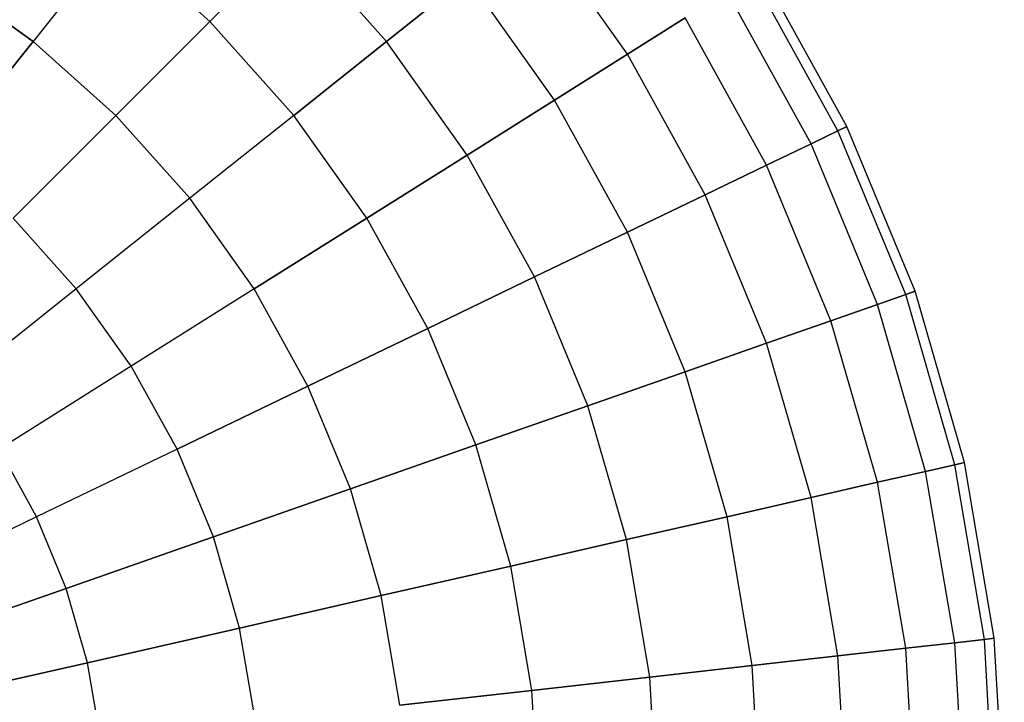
# Model space of a CAD drawing. Extents: x 0.2 to 44.2, y -21.9 to 24.
# Tile 120 of 239: x 39.2 to 44.1, y -8.1 to -4.6. Entities that reach past the tile are written whole.
import ezdxf

# ---------------------------------------------------------------- set-up
doc = ezdxf.new("R2010")
doc.units = 0
doc.header["$LTSCALE"] = 2.54
doc.layers.get('0').update_dxf_attribs({"color": 13, "linetype": 'CONTINUOUS'})

# ---------------------------------------------------------------- blocks, each defined once
blk = doc.blocks.new('GRUPUJ_1')
at = {"color": 0}
for p, q in [((42.0065, 17.136, 26.0666), (41.5388, 17.7952, 26.0666)), ((42.0065, 17.136, 19.1244), (41.5388, 17.7952, 19.1244)), ((42.0065, 17.136, 26.0666), (41.5388, 17.7952, 26.0666)), ((42.0065, 17.136, 19.1244), (41.5388, 17.7952, 19.1244)), ((39.4305, 17.724, 28.2524), (39.0135, 17.201, 28.8502)), ((39.4305, 17.724, 28.2524), (39.0135, 17.201, 28.8502)), ((39.4305, 17.724, 16.9387), (39.0135, 17.201, 16.3409)), ((39.4305, 17.724, 16.9387), (39.0135, 17.201, 16.3409)), ((39.9035, 17.3013, 28.2524), (39.4305, 17.724, 28.2524)), ((39.9035, 17.3013, 28.2524), (39.4305, 17.724, 28.2524)), ((39.9035, 17.3013, 16.9387), (39.4305, 17.724, 16.9387)), ((39.9035, 17.3013, 16.9387), (39.4305, 17.724, 16.9387)), ((40.3262, 17.724, 27.5834), (39.9035, 17.3013, 28.2524)), ((40.3262, 17.724, 27.5834), (39.9035, 17.3013, 28.2524)), ((40.3262, 17.724, 17.6076), (39.9035, 17.3013, 16.9387)), ((40.3262, 17.724, 17.6076), (39.9035, 17.3013, 16.9387)), ((40.7936, 17.201, 27.5834), (40.3262, 17.724, 27.5834)), ((40.7936, 17.201, 17.6076), (40.3262, 17.724, 17.6076)), ((40.7936, 17.201, 27.5834), (40.3262, 17.724, 27.5834)), ((40.7936, 17.201, 17.6076), (40.3262, 17.724, 17.6076)), ((43.1113, 16.7724, 22.5955), (42.6773, 17.5575, 22.5955)), ((43.1113, 16.7724, 22.5955), (42.6773, 17.5575, 22.5955)), ((38.5573, 17.5247, 28.8502), (39.0135, 17.201, 28.8502)), ((38.5573, 17.5247, 28.8502), (39.0135, 17.201, 28.8502)), ((39.0135, 17.201, 16.3409), (38.5573, 17.5247, 16.3409)), ((39.0135, 17.201, 16.3409), (38.5573, 17.5247, 16.3409)), ((41.1995, 17.5247, 18.3393), (40.7936, 17.201, 17.6076)), ((40.7936, 17.201, 27.5834), (41.1995, 17.5247, 26.8518)), ((41.1995, 17.5247, 18.3393), (40.7936, 17.201, 17.6076)), ((40.7936, 17.201, 27.5834), (41.1995, 17.5247, 26.8518)), ((41.6391, 16.9052, 26.8518), (41.1995, 17.5247, 26.8518)), ((41.6391, 16.9052, 18.3393), (41.1995, 17.5247, 18.3393)), ((41.6391, 16.9052, 26.8518), (41.1995, 17.5247, 26.8518)), ((41.6391, 16.9052, 18.3393), (41.1995, 17.5247, 18.3393)), ((43.066, 16.7505, 21.6998), (42.6347, 17.5308, 21.6998)), ((43.066, 16.7505, 23.4912), (42.6347, 17.5308, 23.4912)), ((43.066, 16.7505, 23.4912), (42.6347, 17.5308, 23.4912)), ((43.066, 16.7505, 21.6998), (42.6347, 17.5308, 21.6998)), ((42.9306, 16.6853, 20.8153), (42.5075, 17.4508, 20.8153)), ((42.9306, 16.6853, 24.3757), (42.5075, 17.4508, 24.3757)), ((42.9306, 16.6853, 20.8153), (42.5075, 17.4508, 20.8153)), ((42.9306, 16.6853, 24.3757), (42.5075, 17.4508, 24.3757)), ((42.2972, 17.3187, 19.9533), (42.0065, 17.136, 19.1244)), ((42.0065, 17.136, 26.0666), (42.2972, 17.3187, 25.2377)), ((42.0065, 17.136, 26.0666), (42.2972, 17.3187, 25.2377)), ((42.2972, 17.3187, 19.9533), (42.0065, 17.136, 19.1244)), ((42.7068, 16.5776, 25.2377), (42.2972, 17.3187, 25.2377)), ((42.7068, 16.5776, 19.9533), (42.2972, 17.3187, 19.9533)), ((42.7068, 16.5776, 19.9533), (42.2972, 17.3187, 19.9533)), ((42.7068, 16.5776, 25.2377), (42.2972, 17.3187, 25.2377)), ((39.9035, 17.3013, 28.2524), (39.4305, 16.8283, 28.8502)), ((39.9035, 17.3013, 28.2524), (39.4305, 16.8283, 28.8502)), ((39.9035, 17.3013, 16.9387), (39.4305, 16.8283, 16.3409)), ((39.9035, 17.3013, 16.9387), (39.4305, 16.8283, 16.3409)), ((40.3262, 16.8283, 28.2524), (39.9035, 17.3013, 28.2524)), ((40.3262, 16.8283, 28.2524), (39.9035, 17.3013, 28.2524)), ((40.3262, 16.8283, 16.9387), (39.9035, 17.3013, 16.9387)), ((40.3262, 16.8283, 16.9387), (39.9035, 17.3013, 16.9387)), ((38.5573, 16.629, 29.3693), (39.0135, 17.201, 28.8502)), ((38.5573, 16.629, 29.3693), (39.0135, 17.201, 28.8502)), ((39.0135, 17.201, 16.3409), (38.5573, 16.629, 15.8217)), ((39.0135, 17.201, 16.3409), (38.5573, 16.629, 15.8217)), ((39.4305, 16.8283, 28.8502), (39.0135, 17.201, 28.8502)), ((39.4305, 16.8283, 28.8502), (39.0135, 17.201, 28.8502)), ((39.4305, 16.8283, 16.3409), (39.0135, 17.201, 16.3409)), ((39.4305, 16.8283, 16.3409), (39.0135, 17.201, 16.3409)), ((40.3262, 16.8283, 28.2524), (40.7936, 17.201, 27.5834)), ((40.7936, 17.201, 17.6076), (40.3262, 16.8283, 16.9387)), ((40.3262, 16.8283, 28.2524), (40.7936, 17.201, 27.5834)), ((40.7936, 17.201, 17.6076), (40.3262, 16.8283, 16.9387)), ((41.1995, 16.629, 17.6076), (40.7936, 17.201, 17.6076)), ((41.1995, 16.629, 27.5834), (40.7936, 17.201, 27.5834)), ((41.1995, 16.629, 17.6076), (40.7936, 17.201, 17.6076)), ((41.1995, 16.629, 27.5834), (40.7936, 17.201, 27.5834)), ((41.6391, 16.9052, 26.8518), (42.0065, 17.136, 26.0666)), ((41.6391, 16.9052, 26.8518), (42.0065, 17.136, 26.0666)), ((42.0065, 17.136, 19.1244), (41.6391, 16.9052, 18.3393)), ((42.0065, 17.136, 19.1244), (41.6391, 16.9052, 18.3393)), ((42.3975, 16.4286, 26.0666), (42.0065, 17.136, 26.0666)), ((42.3975, 16.4286, 26.0666), (42.0065, 17.136, 26.0666)), ((42.3975, 16.4286, 19.1244), (42.0065, 17.136, 19.1244)), ((42.3975, 16.4286, 19.1244), (42.0065, 17.136, 19.1244)), ((41.6391, 16.9052, 18.3393), (41.1995, 16.629, 17.6076)), ((41.1995, 16.629, 27.5834), (41.6391, 16.9052, 26.8518)), ((41.1995, 16.629, 27.5834), (41.6391, 16.9052, 26.8518)), ((41.6391, 16.9052, 18.3393), (41.1995, 16.629, 17.6076)), ((42.0065, 16.2403, 26.8518), (41.6391, 16.9052, 26.8518)), ((42.0065, 16.2403, 26.8518), (41.6391, 16.9052, 26.8518)), ((42.0065, 16.2403, 18.3393), (41.6391, 16.9052, 18.3393)), ((42.0065, 16.2403, 18.3393), (41.6391, 16.9052, 18.3393)), ((39.4305, 16.8283, 28.8502), (38.9132, 16.3109, 29.3693)), ((39.4305, 16.8283, 28.8502), (38.9132, 16.3109, 29.3693)), ((39.4305, 16.8283, 16.3409), (38.9132, 16.3109, 15.8217)), ((39.4305, 16.8283, 16.3409), (38.9132, 16.3109, 15.8217)), ((39.8033, 16.4112, 28.8502), (39.4305, 16.8283, 28.8502)), ((39.8033, 16.4112, 28.8502), (39.4305, 16.8283, 28.8502)), ((39.8033, 16.4112, 16.3409), (39.4305, 16.8283, 16.3409)), ((39.8033, 16.4112, 16.3409), (39.4305, 16.8283, 16.3409)), ((40.3262, 16.8283, 28.2524), (39.8033, 16.4112, 28.8502)), ((40.3262, 16.8283, 28.2524), (39.8033, 16.4112, 28.8502)), ((40.3262, 16.8283, 16.9387), (39.8033, 16.4112, 16.3409)), ((40.3262, 16.8283, 16.9387), (39.8033, 16.4112, 16.3409)), ((40.6933, 16.3109, 28.2524), (40.3262, 16.8283, 28.2524)), ((40.6933, 16.3109, 16.9387), (40.3262, 16.8283, 16.9387)), ((40.6933, 16.3109, 28.2524), (40.3262, 16.8283, 28.2524)), ((40.6933, 16.3109, 16.9387), (40.3262, 16.8283, 16.9387)), ((43.066, 16.7505, 23.4912), (43.1113, 16.7724, 22.5955)), ((43.1113, 16.7724, 22.5955), (43.066, 16.7505, 21.6998)), ((43.066, 16.7505, 23.4912), (43.1113, 16.7724, 22.5955)), ((43.1113, 16.7724, 22.5955), (43.066, 16.7505, 21.6998)), ((43.4546, 15.9435, 22.5955), (43.1113, 16.7724, 22.5955)), ((43.4546, 15.9435, 22.5955), (43.1113, 16.7724, 22.5955)), ((43.066, 16.7505, 21.6998), (42.9306, 16.6853, 20.8153)), ((42.9306, 16.6853, 24.3757), (43.066, 16.7505, 23.4912)), ((43.066, 16.7505, 21.6998), (42.9306, 16.6853, 20.8153)), ((42.9306, 16.6853, 24.3757), (43.066, 16.7505, 23.4912)), ((43.4071, 15.9269, 21.6998), (43.066, 16.7505, 21.6998)), ((43.4071, 15.9269, 23.4912), (43.066, 16.7505, 23.4912)), ((43.4071, 15.9269, 23.4912), (43.066, 16.7505, 23.4912)), ((43.4071, 15.9269, 21.6998), (43.066, 16.7505, 21.6998)), ((42.7068, 16.5776, 25.2377), (42.9306, 16.6853, 24.3757)), ((42.9306, 16.6853, 20.8153), (42.7068, 16.5776, 19.9533)), ((42.9306, 16.6853, 20.8153), (42.7068, 16.5776, 19.9533)), ((42.7068, 16.5776, 25.2377), (42.9306, 16.6853, 24.3757)), ((43.2653, 15.8773, 24.3757), (42.9306, 16.6853, 24.3757)), ((43.2653, 15.8773, 20.8153), (42.9306, 16.6853, 20.8153)), ((43.2653, 15.8773, 20.8153), (42.9306, 16.6853, 20.8153)), ((43.2653, 15.8773, 24.3757), (42.9306, 16.6853, 24.3757)), ((41.1995, 16.629, 17.6076), (40.6933, 16.3109, 16.9387)), ((40.6933, 16.3109, 28.2524), (41.1995, 16.629, 27.5834)), ((41.1995, 16.629, 17.6076), (40.6933, 16.3109, 16.9387)), ((40.6933, 16.3109, 28.2524), (41.1995, 16.629, 27.5834)), ((41.5388, 16.0151, 17.6076), (41.1995, 16.629, 17.6076)), ((41.5388, 16.0151, 27.5834), (41.1995, 16.629, 27.5834)), ((41.5388, 16.0151, 27.5834), (41.1995, 16.629, 27.5834)), ((41.5388, 16.0151, 17.6076), (41.1995, 16.629, 17.6076)), ((42.3975, 16.4286, 26.0666), (42.7068, 16.5776, 25.2377)), ((42.7068, 16.5776, 19.9533), (42.3975, 16.4286, 19.1244)), ((42.7068, 16.5776, 19.9533), (42.3975, 16.4286, 19.1244)), ((42.3975, 16.4286, 26.0666), (42.7068, 16.5776, 25.2377)), ((43.0309, 15.7952, 25.2377), (42.7068, 16.5776, 25.2377)), ((43.0309, 15.7952, 19.9533), (42.7068, 16.5776, 19.9533)), ((43.0309, 15.7952, 19.9533), (42.7068, 16.5776, 19.9533)), ((43.0309, 15.7952, 25.2377), (42.7068, 16.5776, 25.2377)), ((39.8033, 16.4112, 28.8502), (39.2312, 15.955, 29.3693)), ((39.8033, 16.4112, 28.8502), (39.2312, 15.955, 29.3693)), ((39.8033, 16.4112, 16.3409), (39.2312, 15.955, 15.8217)), ((39.8033, 16.4112, 16.3409), (39.2312, 15.955, 15.8217)), ((40.1269, 15.955, 28.8502), (39.8033, 16.4112, 28.8502)), ((40.1269, 15.955, 28.8502), (39.8033, 16.4112, 28.8502)), ((40.1269, 15.955, 16.3409), (39.8033, 16.4112, 16.3409)), ((40.1269, 15.955, 16.3409), (39.8033, 16.4112, 16.3409)), ((42.0065, 16.2403, 26.8518), (42.3975, 16.4286, 26.0666)), ((42.3975, 16.4286, 19.1244), (42.0065, 16.2403, 18.3393)), ((42.0065, 16.2403, 26.8518), (42.3975, 16.4286, 26.0666)), ((42.3975, 16.4286, 19.1244), (42.0065, 16.2403, 18.3393)), ((42.7068, 15.6819, 19.1244), (42.3975, 16.4286, 19.1244)), ((42.7068, 15.6819, 19.1244), (42.3975, 16.4286, 19.1244)), ((42.7068, 15.6819, 26.0666), (42.3975, 16.4286, 26.0666)), ((42.7068, 15.6819, 26.0666), (42.3975, 16.4286, 26.0666)), ((39.2312, 15.955, 29.3693), (38.9132, 16.3109, 29.3693)), ((39.2312, 15.955, 29.3693), (38.9132, 16.3109, 29.3693)), ((39.2312, 15.955, 15.8217), (38.9132, 16.3109, 15.8217)), ((39.2312, 15.955, 15.8217), (38.9132, 16.3109, 15.8217)), ((40.1269, 15.955, 28.8502), (40.6933, 16.3109, 28.2524)), ((40.6933, 16.3109, 16.9387), (40.1269, 15.955, 16.3409)), ((40.6933, 16.3109, 16.9387), (40.1269, 15.955, 16.3409)), ((40.1269, 15.955, 28.8502), (40.6933, 16.3109, 28.2524)), ((41.0002, 15.7557, 16.9387), (40.6933, 16.3109, 16.9387)), ((41.0002, 15.7557, 16.9387), (40.6933, 16.3109, 16.9387)), ((41.0002, 15.7557, 28.2524), (40.6933, 16.3109, 28.2524)), ((41.0002, 15.7557, 28.2524), (40.6933, 16.3109, 28.2524)), ((41.5388, 16.0151, 27.5834), (42.0065, 16.2403, 26.8518)), ((42.0065, 16.2403, 18.3393), (41.5388, 16.0151, 17.6076)), ((41.5388, 16.0151, 27.5834), (42.0065, 16.2403, 26.8518)), ((42.0065, 16.2403, 18.3393), (41.5388, 16.0151, 17.6076)), ((42.2972, 15.5385, 18.3393), (42.0065, 16.2403, 18.3393)), ((42.2972, 15.5385, 26.8518), (42.0065, 16.2403, 26.8518)), ((42.2972, 15.5385, 18.3393), (42.0065, 16.2403, 18.3393)), ((42.2972, 15.5385, 26.8518), (42.0065, 16.2403, 26.8518)), ((41.5388, 16.0151, 17.6076), (41.0002, 15.7557, 16.9387)), ((41.0002, 15.7557, 28.2524), (41.5388, 16.0151, 27.5834)), ((41.0002, 15.7557, 28.2524), (41.5388, 16.0151, 27.5834)), ((41.5388, 16.0151, 17.6076), (41.0002, 15.7557, 16.9387)), ((41.8072, 15.3671, 27.5834), (41.5388, 16.0151, 27.5834)), ((41.8072, 15.3671, 17.6076), (41.5388, 16.0151, 17.6076)), ((41.8072, 15.3671, 27.5834), (41.5388, 16.0151, 27.5834)), ((41.8072, 15.3671, 17.6076), (41.5388, 16.0151, 17.6076)), ((39.2312, 15.955, 29.3693), (38.6173, 15.4655, 29.8033)), ((39.2312, 15.955, 29.3693), (38.6173, 15.4655, 29.8033)), ((39.2312, 15.955, 15.8217), (38.6173, 15.4655, 15.3878)), ((39.2312, 15.955, 15.8217), (38.6173, 15.4655, 15.3878)), ((39.5074, 15.5657, 29.3693), (39.2312, 15.955, 29.3693)), ((39.5074, 15.5657, 29.3693), (39.2312, 15.955, 29.3693)), ((39.5074, 15.5657, 15.8217), (39.2312, 15.955, 15.8217)), ((39.5074, 15.5657, 15.8217), (39.2312, 15.955, 15.8217)), ((40.1269, 15.955, 28.8502), (39.5074, 15.5657, 29.3693)), ((40.1269, 15.955, 28.8502), (39.5074, 15.5657, 29.3693)), ((40.1269, 15.955, 16.3409), (39.5074, 15.5657, 15.8217)), ((40.1269, 15.955, 16.3409), (39.5074, 15.5657, 15.8217)), ((40.3975, 15.4655, 28.8502), (40.1269, 15.955, 28.8502)), ((40.3975, 15.4655, 16.3409), (40.1269, 15.955, 16.3409)), ((40.3975, 15.4655, 28.8502), (40.1269, 15.955, 28.8502)), ((40.3975, 15.4655, 16.3409), (40.1269, 15.955, 16.3409)), ((43.4071, 15.9269, 21.6998), (43.2653, 15.8773, 20.8153)), ((43.2653, 15.8773, 24.3757), (43.4071, 15.9269, 23.4912)), ((43.4071, 15.9269, 21.6998), (43.2653, 15.8773, 20.8153)), ((43.2653, 15.8773, 24.3757), (43.4071, 15.9269, 23.4912)), ((43.4546, 15.9435, 22.5955), (43.4071, 15.9269, 21.6998)), ((43.4071, 15.9269, 23.4912), (43.4546, 15.9435, 22.5955)), ((43.4071, 15.9269, 23.4912), (43.4546, 15.9435, 22.5955)), ((43.4546, 15.9435, 22.5955), (43.4071, 15.9269, 21.6998)), ((43.6539, 15.0703, 21.6998), (43.4071, 15.9269, 21.6998)), ((43.6539, 15.0703, 23.4912), (43.4071, 15.9269, 23.4912)), ((43.6539, 15.0703, 21.6998), (43.4071, 15.9269, 21.6998)), ((43.6539, 15.0703, 23.4912), (43.4071, 15.9269, 23.4912)), ((43.703, 15.0814, 22.5955), (43.4546, 15.9435, 22.5955)), ((43.703, 15.0814, 22.5955), (43.4546, 15.9435, 22.5955)), ((43.0309, 15.7952, 25.2377), (43.2653, 15.8773, 24.3757)), ((43.2653, 15.8773, 20.8153), (43.0309, 15.7952, 19.9533)), ((43.0309, 15.7952, 25.2377), (43.2653, 15.8773, 24.3757)), ((43.2653, 15.8773, 20.8153), (43.0309, 15.7952, 19.9533)), ((43.5074, 15.0368, 20.8153), (43.2653, 15.8773, 20.8153)), ((43.5074, 15.0368, 24.3757), (43.2653, 15.8773, 24.3757)), ((43.5074, 15.0368, 24.3757), (43.2653, 15.8773, 24.3757)), ((43.5074, 15.0368, 20.8153), (43.2653, 15.8773, 20.8153)), ((43.0309, 15.7952, 19.9533), (42.7068, 15.6819, 19.1244)), ((42.7068, 15.6819, 26.0666), (43.0309, 15.7952, 25.2377)), ((43.0309, 15.7952, 19.9533), (42.7068, 15.6819, 19.1244)), ((42.7068, 15.6819, 26.0666), (43.0309, 15.7952, 25.2377)), ((43.2653, 14.9816, 19.9533), (43.0309, 15.7952, 19.9533)), ((43.2653, 14.9816, 25.2377), (43.0309, 15.7952, 25.2377)), ((43.2653, 14.9816, 25.2377), (43.0309, 15.7952, 25.2377)), ((43.2653, 14.9816, 19.9533), (43.0309, 15.7952, 19.9533)), ((41.0002, 15.7557, 16.9387), (40.3975, 15.4655, 16.3409)), ((41.0002, 15.7557, 16.9387), (40.3975, 15.4655, 16.3409)), ((40.3975, 15.4655, 28.8502), (41.0002, 15.7557, 28.2524)), ((40.3975, 15.4655, 28.8502), (41.0002, 15.7557, 28.2524)), ((41.243, 15.1696, 28.2524), (41.0002, 15.7557, 28.2524)), ((41.243, 15.1696, 16.9387), (41.0002, 15.7557, 16.9387)), ((41.243, 15.1696, 28.2524), (41.0002, 15.7557, 28.2524)), ((41.243, 15.1696, 16.9387), (41.0002, 15.7557, 16.9387)), ((42.7068, 15.6819, 19.1244), (42.2972, 15.5385, 18.3393)), ((42.2972, 15.5385, 26.8518), (42.7068, 15.6819, 26.0666)), ((42.7068, 15.6819, 19.1244), (42.2972, 15.5385, 18.3393)), ((42.2972, 15.5385, 26.8518), (42.7068, 15.6819, 26.0666)), ((42.9306, 14.9052, 19.1244), (42.7068, 15.6819, 19.1244)), ((42.9306, 14.9052, 19.1244), (42.7068, 15.6819, 19.1244)), ((42.9306, 14.9052, 26.0666), (42.7068, 15.6819, 26.0666)), ((42.9306, 14.9052, 26.0666), (42.7068, 15.6819, 26.0666)), ((39.5074, 15.5657, 29.3693), (38.8426, 15.148, 29.8033)), ((39.5074, 15.5657, 29.3693), (38.8426, 15.148, 29.8033)), ((39.5074, 15.5657, 15.8217), (38.8426, 15.148, 15.3878)), ((39.5074, 15.5657, 15.8217), (38.8426, 15.148, 15.3878)), ((39.7383, 15.148, 29.3693), (39.5074, 15.5657, 29.3693)), ((39.7383, 15.148, 29.3693), (39.5074, 15.5657, 29.3693)), ((39.7383, 15.148, 15.8217), (39.5074, 15.5657, 15.8217)), ((39.7383, 15.148, 15.8217), (39.5074, 15.5657, 15.8217)), ((41.8072, 15.3671, 27.5834), (42.2972, 15.5385, 26.8518)), ((42.2972, 15.5385, 18.3393), (41.8072, 15.3671, 17.6076)), ((42.2972, 15.5385, 18.3393), (41.8072, 15.3671, 17.6076)), ((41.8072, 15.3671, 27.5834), (42.2972, 15.5385, 26.8518)), ((42.5075, 14.8086, 18.3393), (42.2972, 15.5385, 18.3393)), ((42.5075, 14.8086, 26.8518), (42.2972, 15.5385, 26.8518)), ((42.5075, 14.8086, 26.8518), (42.2972, 15.5385, 26.8518)), ((42.5075, 14.8086, 18.3393), (42.2972, 15.5385, 18.3393)), ((39.7383, 15.148, 29.3693), (40.3975, 15.4655, 28.8502)), ((39.7383, 15.148, 29.3693), (40.3975, 15.4655, 28.8502)), ((40.3975, 15.4655, 16.3409), (39.7383, 15.148, 15.8217)), ((40.3975, 15.4655, 16.3409), (39.7383, 15.148, 15.8217)), ((40.6116, 14.9487, 16.3409), (40.3975, 15.4655, 16.3409)), ((40.6116, 14.9487, 28.8502), (40.3975, 15.4655, 28.8502)), ((40.6116, 14.9487, 28.8502), (40.3975, 15.4655, 28.8502)), ((40.6116, 14.9487, 16.3409), (40.3975, 15.4655, 16.3409)), ((41.243, 15.1696, 28.2524), (41.8072, 15.3671, 27.5834)), ((41.8072, 15.3671, 17.6076), (41.243, 15.1696, 16.9387)), ((41.243, 15.1696, 28.2524), (41.8072, 15.3671, 27.5834)), ((41.8072, 15.3671, 17.6076), (41.243, 15.1696, 16.9387)), ((42.0014, 14.6931, 27.5834), (41.8072, 15.3671, 27.5834)), ((42.0014, 14.6931, 27.5834), (41.8072, 15.3671, 27.5834)), ((42.0014, 14.6931, 17.6076), (41.8072, 15.3671, 17.6076)), ((42.0014, 14.6931, 17.6076), (41.8072, 15.3671, 17.6076)), ((39.0309, 14.8073, 29.8033), (38.8426, 15.148, 29.8033)), ((39.0309, 14.8073, 29.8033), (38.8426, 15.148, 29.8033)), ((39.0309, 14.8073, 15.3878), (38.8426, 15.148, 15.3878)), ((39.0309, 14.8073, 15.3878), (38.8426, 15.148, 15.3878)), ((39.7383, 15.148, 29.3693), (39.0309, 14.8073, 29.8033)), ((39.7383, 15.148, 29.3693), (39.0309, 14.8073, 29.8033)), ((39.7383, 15.148, 15.8217), (39.0309, 14.8073, 15.3878)), ((39.7383, 15.148, 15.8217), (39.0309, 14.8073, 15.3878)), ((39.921, 14.707, 29.3693), (39.7383, 15.148, 29.3693)), ((39.921, 14.707, 29.3693), (39.7383, 15.148, 29.3693)), ((39.921, 14.707, 15.8217), (39.7383, 15.148, 15.8217)), ((39.921, 14.707, 15.8217), (39.7383, 15.148, 15.8217)), ((40.6116, 14.9487, 28.8502), (41.243, 15.1696, 28.2524)), ((41.243, 15.1696, 16.9387), (40.6116, 14.9487, 16.3409)), ((41.243, 15.1696, 16.9387), (40.6116, 14.9487, 16.3409)), ((40.6116, 14.9487, 28.8502), (41.243, 15.1696, 28.2524)), ((41.4186, 14.56, 28.2524), (41.243, 15.1696, 28.2524)), ((41.4186, 14.56, 28.2524), (41.243, 15.1696, 28.2524)), ((41.4186, 14.56, 16.9387), (41.243, 15.1696, 16.9387)), ((41.4186, 14.56, 16.9387), (41.243, 15.1696, 16.9387)), ((43.6539, 15.0703, 21.6998), (43.703, 15.0814, 22.5955)), ((43.703, 15.0814, 22.5955), (43.6539, 15.0703, 23.4912)), ((43.703, 15.0814, 22.5955), (43.6539, 15.0703, 23.4912)), ((43.6539, 15.0703, 21.6998), (43.703, 15.0814, 22.5955)), ((43.8532, 14.197, 22.5955), (43.703, 15.0814, 22.5955)), ((43.8532, 14.197, 22.5955), (43.703, 15.0814, 22.5955)), ((43.5074, 15.0368, 24.3757), (43.2653, 14.9816, 25.2377)), ((43.2653, 14.9816, 19.9533), (43.5074, 15.0368, 20.8153)), ((43.2653, 14.9816, 19.9533), (43.5074, 15.0368, 20.8153)), ((43.5074, 15.0368, 24.3757), (43.2653, 14.9816, 25.2377)), ((43.5074, 15.0368, 20.8153), (43.6539, 15.0703, 21.6998)), ((43.6539, 15.0703, 23.4912), (43.5074, 15.0368, 24.3757)), ((43.6539, 15.0703, 23.4912), (43.5074, 15.0368, 24.3757)), ((43.5074, 15.0368, 20.8153), (43.6539, 15.0703, 21.6998)), ((43.6539, 14.1745, 24.3757), (43.5074, 15.0368, 24.3757)), ((43.6539, 14.1745, 20.8153), (43.5074, 15.0368, 20.8153)), ((43.6539, 14.1745, 20.8153), (43.5074, 15.0368, 20.8153)), ((43.6539, 14.1745, 24.3757), (43.5074, 15.0368, 24.3757)), ((43.8033, 14.1914, 23.4912), (43.6539, 15.0703, 23.4912)), ((43.8033, 14.1914, 23.4912), (43.6539, 15.0703, 23.4912)), ((43.8033, 14.1914, 21.6998), (43.6539, 15.0703, 21.6998)), ((43.8033, 14.1914, 21.6998), (43.6539, 15.0703, 21.6998)), ((42.9306, 14.9052, 19.1244), (43.2653, 14.9816, 19.9533)), ((43.2653, 14.9816, 25.2377), (42.9306, 14.9052, 26.0666)), ((42.9306, 14.9052, 19.1244), (43.2653, 14.9816, 19.9533)), ((43.2653, 14.9816, 25.2377), (42.9306, 14.9052, 26.0666)), ((43.4071, 14.1467, 19.9533), (43.2653, 14.9816, 19.9533)), ((43.4071, 14.1467, 19.9533), (43.2653, 14.9816, 19.9533)), ((43.4071, 14.1467, 25.2377), (43.2653, 14.9816, 25.2377)), ((43.4071, 14.1467, 25.2377), (43.2653, 14.9816, 25.2377)), ((39.921, 14.707, 29.3693), (40.6116, 14.9487, 28.8502)), ((40.6116, 14.9487, 16.3409), (39.921, 14.707, 15.8217)), ((39.921, 14.707, 29.3693), (40.6116, 14.9487, 28.8502)), ((40.6116, 14.9487, 16.3409), (39.921, 14.707, 15.8217)), ((40.7664, 14.4112, 28.8502), (40.6116, 14.9487, 28.8502)), ((40.7664, 14.4112, 28.8502), (40.6116, 14.9487, 28.8502)), ((40.7664, 14.4112, 16.3409), (40.6116, 14.9487, 16.3409)), ((40.7664, 14.4112, 16.3409), (40.6116, 14.9487, 16.3409)), ((42.5075, 14.8086, 18.3393), (42.9306, 14.9052, 19.1244)), ((42.9306, 14.9052, 26.0666), (42.5075, 14.8086, 26.8518)), ((42.5075, 14.8086, 18.3393), (42.9306, 14.9052, 19.1244)), ((42.9306, 14.9052, 26.0666), (42.5075, 14.8086, 26.8518)), ((43.066, 14.1083, 19.1244), (42.9306, 14.9052, 19.1244)), ((43.066, 14.1083, 19.1244), (42.9306, 14.9052, 19.1244)), ((43.066, 14.1083, 26.0666), (42.9306, 14.9052, 26.0666)), ((43.066, 14.1083, 26.0666), (42.9306, 14.9052, 26.0666)), ((39.0309, 14.8073, 29.8033), (38.2841, 14.4477, 30.1466)), ((39.0309, 14.8073, 29.8033), (38.2841, 14.4477, 30.1466)), ((39.0309, 14.8073, 15.3878), (38.2841, 14.4477, 15.0444)), ((39.0309, 14.8073, 15.3878), (38.2841, 14.4477, 15.0444)), ((39.1798, 14.4477, 29.8033), (39.0309, 14.8073, 29.8033)), ((39.1798, 14.4477, 29.8033), (39.0309, 14.8073, 29.8033)), ((39.1798, 14.4477, 15.3878), (39.0309, 14.8073, 15.3878)), ((39.1798, 14.4477, 15.3878), (39.0309, 14.8073, 15.3878)), ((42.5075, 14.8086, 26.8518), (42.0014, 14.6931, 27.5834)), ((42.0014, 14.6931, 17.6076), (42.5075, 14.8086, 18.3393)), ((42.0014, 14.6931, 17.6076), (42.5075, 14.8086, 18.3393)), ((42.5075, 14.8086, 26.8518), (42.0014, 14.6931, 27.5834)), ((42.6347, 14.0597, 18.3393), (42.5075, 14.8086, 18.3393)), ((42.6347, 14.0597, 18.3393), (42.5075, 14.8086, 18.3393)), ((42.6347, 14.0597, 26.8518), (42.5075, 14.8086, 26.8518)), ((42.6347, 14.0597, 26.8518), (42.5075, 14.8086, 26.8518)), ((39.1798, 14.4477, 29.8033), (39.921, 14.707, 29.3693)), ((39.921, 14.707, 15.8217), (39.1798, 14.4477, 15.3878)), ((39.1798, 14.4477, 29.8033), (39.921, 14.707, 29.3693)), ((39.921, 14.707, 15.8217), (39.1798, 14.4477, 15.3878)), ((40.0531, 14.2484, 29.3693), (39.921, 14.707, 29.3693)), ((40.0531, 14.2484, 15.8217), (39.921, 14.707, 15.8217)), ((40.0531, 14.2484, 29.3693), (39.921, 14.707, 29.3693)), ((40.0531, 14.2484, 15.8217), (39.921, 14.707, 15.8217)), ((42.0014, 14.6931, 27.5834), (41.4186, 14.56, 28.2524)), ((41.4186, 14.56, 16.9387), (42.0014, 14.6931, 17.6076)), ((42.0014, 14.6931, 27.5834), (41.4186, 14.56, 28.2524)), ((41.4186, 14.56, 16.9387), (42.0014, 14.6931, 17.6076)), ((42.1189, 14.0016, 17.6076), (42.0014, 14.6931, 17.6076)), ((42.1189, 14.0016, 27.5834), (42.0014, 14.6931, 27.5834)), ((42.1189, 14.0016, 27.5834), (42.0014, 14.6931, 27.5834)), ((42.1189, 14.0016, 17.6076), (42.0014, 14.6931, 17.6076)), ((41.4186, 14.56, 28.2524), (40.7664, 14.4112, 28.8502)), ((40.7664, 14.4112, 16.3409), (41.4186, 14.56, 16.9387)), ((41.4186, 14.56, 28.2524), (40.7664, 14.4112, 28.8502)), ((40.7664, 14.4112, 16.3409), (41.4186, 14.56, 16.9387)), ((41.5248, 13.9346, 28.2524), (41.4186, 14.56, 28.2524)), ((41.5248, 13.9346, 28.2524), (41.4186, 14.56, 28.2524)), ((41.5248, 13.9346, 16.9387), (41.4186, 14.56, 16.9387)), ((41.5248, 13.9346, 16.9387), (41.4186, 14.56, 16.9387)), ((38.3975, 14.174, 30.1466), (39.1798, 14.4477, 29.8033)), ((39.1798, 14.4477, 15.3878), (38.3975, 14.174, 15.0444)), ((38.3975, 14.174, 30.1466), (39.1798, 14.4477, 29.8033)), ((39.1798, 14.4477, 15.3878), (38.3975, 14.174, 15.0444)), ((39.2876, 14.0737, 29.8033), (39.1798, 14.4477, 29.8033)), ((39.2876, 14.0737, 15.3878), (39.1798, 14.4477, 15.3878)), ((39.2876, 14.0737, 29.8033), (39.1798, 14.4477, 29.8033)), ((39.2876, 14.0737, 15.3878), (39.1798, 14.4477, 15.3878)), ((40.7664, 14.4112, 28.8502), (40.0531, 14.2484, 29.3693)), ((40.0531, 14.2484, 15.8217), (40.7664, 14.4112, 16.3409)), ((40.7664, 14.4112, 28.8502), (40.0531, 14.2484, 29.3693)), ((40.0531, 14.2484, 15.8217), (40.7664, 14.4112, 16.3409)), ((40.8601, 13.8598, 28.8502), (40.7664, 14.4112, 28.8502)), ((40.8601, 13.8598, 28.8502), (40.7664, 14.4112, 28.8502)), ((40.8601, 13.8598, 16.3409), (40.7664, 14.4112, 16.3409)), ((40.8601, 13.8598, 16.3409), (40.7664, 14.4112, 16.3409)), ((40.0531, 14.2484, 29.3693), (39.2876, 14.0737, 29.8033)), ((39.2876, 14.0737, 15.3878), (40.0531, 14.2484, 15.8217)), ((39.2876, 14.0737, 15.3878), (40.0531, 14.2484, 15.8217)), ((40.0531, 14.2484, 29.3693), (39.2876, 14.0737, 29.8033)), ((40.133, 13.7778, 15.8217), (40.0531, 14.2484, 15.8217)), ((40.133, 13.7778, 29.3693), (40.0531, 14.2484, 29.3693)), ((40.133, 13.7778, 15.8217), (40.0531, 14.2484, 15.8217)), ((40.133, 13.7778, 29.3693), (40.0531, 14.2484, 29.3693)), ((43.6539, 14.1745, 20.8153), (43.8033, 14.1914, 21.6998)), ((43.8033, 14.1914, 23.4912), (43.6539, 14.1745, 24.3757)), ((43.8033, 14.1914, 23.4912), (43.6539, 14.1745, 24.3757)), ((43.6539, 14.1745, 20.8153), (43.8033, 14.1914, 21.6998)), ((43.8532, 14.197, 22.5955), (43.8033, 14.1914, 23.4912)), ((43.8033, 14.1914, 21.6998), (43.8532, 14.197, 22.5955)), ((43.8532, 14.197, 22.5955), (43.8033, 14.1914, 23.4912)), ((43.8033, 14.1914, 21.6998), (43.8532, 14.197, 22.5955)), ((43.8532, 13.3013, 23.4912), (43.8033, 14.1914, 23.4912)), ((43.8532, 13.3013, 21.6998), (43.8033, 14.1914, 21.6998)), ((43.8532, 13.3013, 21.6998), (43.8033, 14.1914, 21.6998)), ((43.8532, 13.3013, 23.4912), (43.8033, 14.1914, 23.4912)), ((43.9035, 13.3013, 22.5955), (43.8532, 14.197, 22.5955)), ((43.9035, 13.3013, 22.5955), (43.8532, 14.197, 22.5955)), ((43.4071, 14.1467, 25.2377), (43.066, 14.1083, 26.0666)), ((43.066, 14.1083, 19.1244), (43.4071, 14.1467, 19.9533)), ((43.066, 14.1083, 19.1244), (43.4071, 14.1467, 19.9533)), ((43.4071, 14.1467, 25.2377), (43.066, 14.1083, 26.0666)), ((43.6539, 14.1745, 24.3757), (43.4071, 14.1467, 25.2377)), ((43.4071, 14.1467, 19.9533), (43.6539, 14.1745, 20.8153)), ((43.4071, 14.1467, 19.9533), (43.6539, 14.1745, 20.8153)), ((43.6539, 14.1745, 24.3757), (43.4071, 14.1467, 25.2377)), ((43.4546, 13.3013, 25.2377), (43.4071, 14.1467, 25.2377)), ((43.4546, 13.3013, 25.2377), (43.4071, 14.1467, 25.2377)), ((43.4546, 13.3013, 19.9533), (43.4071, 14.1467, 19.9533)), ((43.4546, 13.3013, 19.9533), (43.4071, 14.1467, 19.9533)), ((43.703, 13.3013, 24.3757), (43.6539, 14.1745, 24.3757)), ((43.703, 13.3013, 20.8153), (43.6539, 14.1745, 20.8153)), ((43.703, 13.3013, 20.8153), (43.6539, 14.1745, 20.8153)), ((43.703, 13.3013, 24.3757), (43.6539, 14.1745, 24.3757)), ((42.6347, 14.0597, 18.3393), (43.066, 14.1083, 19.1244)), ((43.066, 14.1083, 26.0666), (42.6347, 14.0597, 26.8518)), ((42.6347, 14.0597, 18.3393), (43.066, 14.1083, 19.1244)), ((43.066, 14.1083, 26.0666), (42.6347, 14.0597, 26.8518)), ((43.1113, 13.3013, 19.1244), (43.066, 14.1083, 19.1244)), ((43.1113, 13.3013, 26.0666), (43.066, 14.1083, 26.0666)), ((43.1113, 13.3013, 26.0666), (43.066, 14.1083, 26.0666)), ((43.1113, 13.3013, 19.1244), (43.066, 14.1083, 19.1244)), ((39.2876, 14.0737, 29.8033), (38.4795, 13.8892, 30.1466)), ((38.4795, 13.8892, 15.0444), (39.2876, 14.0737, 15.3878)), ((39.2876, 14.0737, 29.8033), (38.4795, 13.8892, 30.1466)), ((38.4795, 13.8892, 15.0444), (39.2876, 14.0737, 15.3878)), ((39.3528, 13.6899, 15.3878), (39.2876, 14.0737, 15.3878)), ((39.3528, 13.6899, 29.8033), (39.2876, 14.0737, 29.8033)), ((39.3528, 13.6899, 29.8033), (39.2876, 14.0737, 29.8033)), ((39.3528, 13.6899, 15.3878), (39.2876, 14.0737, 15.3878)), ((42.1189, 14.0016, 17.6076), (42.6347, 14.0597, 18.3393)), ((42.6347, 14.0597, 26.8518), (42.1189, 14.0016, 27.5834)), ((42.1189, 14.0016, 17.6076), (42.6347, 14.0597, 18.3393)), ((42.6347, 14.0597, 26.8518), (42.1189, 14.0016, 27.5834)), ((42.6773, 13.3013, 18.3393), (42.6347, 14.0597, 18.3393)), ((42.6773, 13.3013, 18.3393), (42.6347, 14.0597, 18.3393)), ((42.6773, 13.3013, 26.8518), (42.6347, 14.0597, 26.8518)), ((42.6773, 13.3013, 26.8518), (42.6347, 14.0597, 26.8518)), ((42.1189, 14.0016, 27.5834), (41.5248, 13.9346, 28.2524)), ((41.5248, 13.9346, 16.9387), (42.1189, 14.0016, 17.6076)), ((42.1189, 14.0016, 27.5834), (41.5248, 13.9346, 28.2524)), ((41.5248, 13.9346, 16.9387), (42.1189, 14.0016, 17.6076)), ((42.1582, 13.3013, 17.6076), (42.1189, 14.0016, 17.6076)), ((42.1582, 13.3013, 27.5834), (42.1189, 14.0016, 27.5834)), ((42.1582, 13.3013, 27.5834), (42.1189, 14.0016, 27.5834)), ((42.1582, 13.3013, 17.6076), (42.1189, 14.0016, 17.6076)), ((40.8601, 13.8598, 16.3409), (41.5248, 13.9346, 16.9387)), ((41.5248, 13.9346, 28.2524), (40.8601, 13.8598, 28.8502)), ((41.5248, 13.9346, 28.2524), (40.8601, 13.8598, 28.8502)), ((40.8601, 13.8598, 16.3409), (41.5248, 13.9346, 16.9387)), ((41.5604, 13.3013, 16.9387), (41.5248, 13.9346, 16.9387)), ((41.5604, 13.3013, 28.2524), (41.5248, 13.9346, 28.2524)), ((41.5604, 13.3013, 28.2524), (41.5248, 13.9346, 28.2524)), ((41.5604, 13.3013, 16.9387), (41.5248, 13.9346, 16.9387))]:
    blk.add_line(p, q, dxfattribs=at)
blk = doc.blocks.new('GRUPUJ_3')
at = {"color": 0}
blk.add_blockref('GRUPUJ_1', (0, 0), dxfattribs=at)

msp = doc.modelspace()

# ---------------------------------------------------------------- block references
at = {"color": 0}
msp.add_blockref('GRUPUJ_3', (0.2222, -21.9402, 1.2505), dxfattribs=at)

doc.saveas('drawing.dxf')
